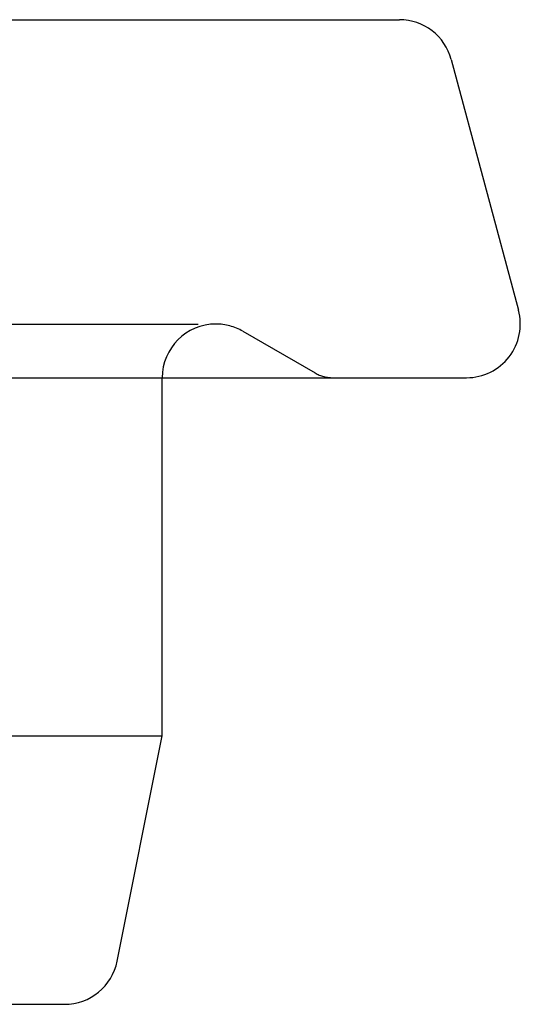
# Model space of a CAD drawing. Header units: millimetres. Extents: x -168 to 186, y -85 to 278.
# Tile 19 of 162: x -127.96 to -125.17, y -11.55 to -6.05. Entities that reach past the tile are written whole.
import ezdxf

# ---------------------------------------------------------------- set-up
doc = ezdxf.new("R2010")
doc.units = ezdxf.units.MM
doc.header["$LTSCALE"] = 10
doc.linetypes.add('ALLCAD_Strich', pattern=[0.2, 0.15, -0.05])
doc.layers.add('BESCH_KONT_sich_schn_grun_2d', color=10, linetype='Continuous')

msp = doc.modelspace()

# ---------------------------------------------------------------- linework, layer by layer
at = {"layer": 'BESCH_KONT_sich_schn_grun_2d', "linetype": 'Continuous'}
for p, q in [((-135.4929, -6.0451), (-125.8431, -6.0451)), ((-125.5534, -6.2675), (-125.1782, -7.6675)), ((-135.868, -8.0451), (-125.468, -8.0451)), ((-127.168, -10.0451), (-127.168, -8.0451)), ((-134.168, -10.0451), (-127.168, -10.0451)), ((-127.4198, -11.3039), (-127.168, -10.0451)), ((-133.6221, -11.5451), (-127.7139, -11.5451))]:
    msp.add_line(p, q, dxfattribs=at)
at = {"layer": 'BESCH_KONT_sich_schn_grun_2d', "linetype": 'ALLCAD_Strich'}
for p, q in [((-134.468, -7.7451), (-126.868, -7.7451)), ((-126.718, -7.7853), (-126.3144, -8.0183))]:
    msp.add_line(p, q, dxfattribs=at)
at = {"layer": 'BESCH_KONT_sich_schn_grun_2d', "linetype": 'Continuous'}
for centre, start, end in [((-125.8431, -6.3451), 15, 90), ((-125.468, -7.7451), 270, 15), ((-127.7139, -11.2451), 270, 348.6901)]:
    msp.add_arc(centre, 0.3, start, end, dxfattribs=at)
at = {"layer": 'BESCH_KONT_sich_schn_grun_2d', "linetype": 'ALLCAD_Strich'}
for centre, radius, start, end in [((-126.868, -8.0451), 0.3, 90, 180), ((-126.868, -8.0451), 0.3, 60, 90), ((-126.2144, -7.8451), 0.2, 240, 270)]:
    msp.add_arc(centre, radius, start, end, dxfattribs=at)

doc.saveas('drawing.dxf')
